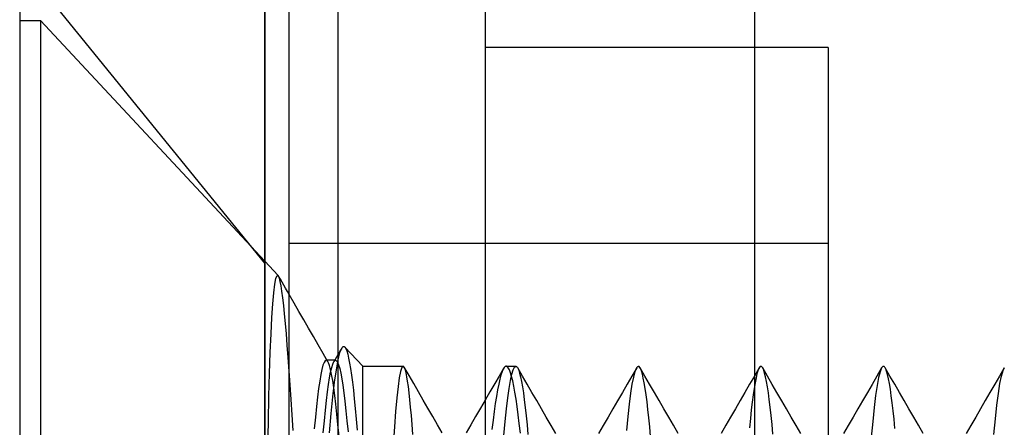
# Model space of a CAD drawing. Header units: millimetres. Extents: x 0 to 93, y 0 to 191.
# Tile 87 of 148: x 0 to 4.02, y 159.3 to 160.96. Entities that reach past the tile are written whole.
import ezdxf

# ---------------------------------------------------------------- set-up
doc = ezdxf.new("R2010")
doc.units = ezdxf.units.MM
doc.layers.add('MAIN-1', color=7, linetype='Continuous')
doc.layers.add('MAIN-2', color=7, linetype='Continuous')

msp = doc.modelspace()

# ---------------------------------------------------------------- linework, layer by layer
at = {"layer": 'MAIN-1'}
for p, q in [((0, 187.5), (0, 5)), ((1, 187.5), (1, 5)), ((1.1, 16.6), (1.1, 183.1)), ((1.9, 183.1), (1.9, 16.6)), ((1, 159.9789), (1.055, 159.9199)), ((1.0553, 159.9196), (1.055, 159.9199)), ((1.0556, 159.9193), (1.0553, 159.9196)), ((1.0558, 159.9189), (1.0556, 159.9193)), ((1.0561, 159.9186), (1.0558, 159.9189)), ((1.0563, 159.9182), (1.0561, 159.9186)), ((1.0566, 159.9177), (1.0563, 159.9182)), ((1.0637, 159.9053), (1.0565, 159.9177)), ((1.0599, 159.9094), (1.0566, 159.9177)), ((1.0633, 159.8963), (1.0599, 159.9094)), ((1.0668, 159.8784), (1.0633, 159.8963)), ((1.0708, 159.8929), (1.0637, 159.9053)), ((1.078, 159.8806), (1.0708, 159.8929)), ((1.0702, 159.856), (1.0668, 159.8784)), ((1.0738, 159.8293), (1.0702, 159.856)), ((1.0853, 159.8679), (1.078, 159.8806)), ((1.0929, 159.8548), (1.0853, 159.8679)), ((1.1, 159.8425), (1.0929, 159.8548)), ((1.0773, 159.7984), (1.0738, 159.8293)), ((1.0809, 159.7636), (1.0773, 159.7984)), ((1.0846, 159.725), (1.0809, 159.7636)), ((1.0883, 159.6825), (1.0846, 159.725)), ((1.0921, 159.6361), (1.0883, 159.6825)), ((1.096, 159.5854), (1.0921, 159.6361)), ((1.1, 159.5301), (1.096, 159.5854))]:
    msp.add_line(p, q, dxfattribs=at)
at = {"layer": 'MAIN-2'}
for p, q in [((1, 0), (1, 187.5)), ((3, 14.8), (3, 185)), ((1.9, 183.1), (1.9, 16.6)), ((1.3, 23.45), (1.3, 167.05)), ((1, 159.9708), (0, 161.2)), ((0, 160.96), (0.0852, 160.96)), ((0.0852, 160.96), (0.0852, 155.14)), ((0.0852, 160.96), (1, 159.9789)), ((0.0852, 160.96), (0.0852, 155.14)), ((3.3, 160.85), (1.9, 160.85)), ((3.3, 160.85), (3.3, 155.25)), ((3.3, 160.05), (1.1, 160.05)), ((1.0413, 159.8844), (1.0457, 159.9077)), ((1.0457, 159.9077), (1.0502, 159.9195)), ((1.0502, 159.9195), (1.055, 159.9199)), ((1.0332, 159.8046), (1.0371, 159.85)), ((1.0371, 159.85), (1.0413, 159.8844)), ((1.12, 159.8078), (1.1, 159.8425)), ((1.1398, 159.7736), (1.12, 159.8078)), ((1.0294, 159.7486), (1.0332, 159.8046)), ((1.1595, 159.7394), (1.1398, 159.7736)), ((1.026, 159.6821), (1.0294, 159.7486)), ((1.1792, 159.7053), (1.1595, 159.7394)), ((1.199, 159.6711), (1.1792, 159.7053)), ((1.0228, 159.6062), (1.026, 159.6821)), ((1.2187, 159.6369), (1.199, 159.6711)), ((1.0199, 159.5213), (1.0228, 159.6062)), ((1.2385, 159.6027), (1.2187, 159.6369)), ((1.3035, 159.6059), (1.2981, 159.5966)), ((1.2998, 159.5768), (1.307, 159.606)), ((1.3089, 159.6152), (1.3035, 159.6059)), ((1.307, 159.606), (1.314, 159.6239)), ((1.3143, 159.6244), (1.3089, 159.6152)), ((1.314, 159.6239), (1.3162, 159.6272)), ((1.3162, 159.6272), (1.3183, 159.6295)), ((1.3183, 159.6295), (1.3204, 159.6307)), ((1.3204, 159.6307), (1.3226, 159.631)), ((1.3226, 159.631), (1.3247, 159.6303)), ((1.3247, 159.6303), (1.3268, 159.6285)), ((1.3268, 159.6285), (1.4, 159.55)), ((1.3268, 159.6285), (1.3307, 159.6225)), ((1.3307, 159.6225), (1.3347, 159.6129)), ((1.3347, 159.6129), (1.3386, 159.5998)), ((1.2421, 159.5657), (1.2377, 159.554)), ((1.2582, 159.5685), (1.2385, 159.6027)), ((1.2465, 159.5726), (1.2421, 159.5657)), ((1.2509, 159.5749), (1.2465, 159.5726)), ((1.2511, 159.5749), (1.2509, 159.5749)), ((1.289, 159.5749), (1.2509, 159.5749)), ((1.2512, 159.5749), (1.2511, 159.5749)), ((1.2514, 159.5749), (1.2512, 159.5749)), ((1.2515, 159.5748), (1.2514, 159.5749)), ((1.2517, 159.5748), (1.2515, 159.5748)), ((1.2518, 159.5748), (1.2517, 159.5748)), ((1.2561, 159.5717), (1.2518, 159.5748)), ((1.2603, 159.5643), (1.2561, 159.5717)), ((1.2646, 159.5527), (1.2603, 159.5643)), ((1.2775, 159.5593), (1.2818, 159.569)), ((1.2818, 159.569), (1.283, 159.5708)), ((1.2873, 159.5781), (1.2819, 159.5689)), ((1.283, 159.5708), (1.2842, 159.5723)), ((1.2842, 159.5723), (1.2854, 159.5735)), ((1.2854, 159.5735), (1.2866, 159.5743)), ((1.2866, 159.5743), (1.2878, 159.5748)), ((1.2927, 159.5874), (1.2873, 159.5781)), ((1.2878, 159.5748), (1.289, 159.5749)), ((1.289, 159.5749), (1.2932, 159.5727)), ((1.2925, 159.5359), (1.2998, 159.5768)), ((1.2981, 159.5966), (1.2927, 159.5874)), ((1.2932, 159.5727), (1.2975, 159.5663)), ((1.2975, 159.5663), (1.3017, 159.5557)), ((1.3386, 159.5998), (1.3425, 159.5833)), ((1.3425, 159.5833), (1.3464, 159.5634)), ((1.1039, 159.4744), (1.1, 159.5301)), ((1.2332, 159.5375), (1.2287, 159.516)), ((1.2377, 159.554), (1.2332, 159.5375)), ((1.2645, 159.5028), (1.2689, 159.526)), ((1.2689, 159.5368), (1.2646, 159.5527)), ((1.2689, 159.526), (1.2732, 159.545)), ((1.2731, 159.5167), (1.2689, 159.5368)), ((1.2732, 159.545), (1.2775, 159.5593)), ((1.2853, 159.4847), (1.2925, 159.5359)), ((1.3017, 159.5557), (1.306, 159.5411)), ((1.306, 159.5411), (1.3102, 159.5223)), ((1.3464, 159.5634), (1.3503, 159.5404)), ((1.3503, 159.5404), (1.3541, 159.5144)), ((1.4, 158.9695), (1.4, 159.55)), ((1.4, 159.55), (1.5649, 159.55)), ((1.4, 156.5933), (1.4, 159.55)), ((1.5546, 159.5292), (1.5493, 159.5034)), ((1.5597, 159.5448), (1.5546, 159.5292)), ((1.5649, 159.55), (1.5597, 159.5448)), ((1.5654, 159.5499), (1.5649, 159.55)), ((1.5659, 159.5498), (1.5654, 159.5499)), ((1.5664, 159.5496), (1.5659, 159.5498)), ((1.5669, 159.5492), (1.5664, 159.5496)), ((1.5674, 159.5488), (1.5669, 159.5492)), ((1.568, 159.5483), (1.5674, 159.5488)), ((1.571, 159.5432), (1.568, 159.5483)), ((1.5888, 159.5127), (1.5696, 159.5459)), ((1.574, 159.5347), (1.571, 159.5432)), ((1.577, 159.5228), (1.574, 159.5347)), ((1.9742, 159.5406), (1.9565, 159.5101)), ((1.9685, 159.5282), (1.964, 159.5145)), ((1.9731, 159.5386), (1.9685, 159.5282)), ((1.9777, 159.5456), (1.9731, 159.5386)), ((1.9789, 159.547), (1.9777, 159.5456)), ((1.9801, 159.548), (1.9789, 159.547)), ((1.9814, 159.5489), (1.9801, 159.548)), ((1.9826, 159.5495), (1.9814, 159.5489)), ((1.9838, 159.5499), (1.9826, 159.5495)), ((1.9851, 159.55), (1.9838, 159.5499)), ((1.9896, 159.5483), (1.9851, 159.55)), ((1.9851, 159.55), (2.0249, 159.55)), ((1.9941, 159.5433), (1.9896, 159.5483)), ((1.9986, 159.535), (1.9941, 159.5433)), ((2.0031, 159.5234), (1.9986, 159.535)), ((2.0084, 159.5173), (2.0139, 159.5354)), ((2.0139, 159.5354), (2.0193, 159.5463)), ((2.0193, 159.5463), (2.0249, 159.55)), ((2.0249, 159.55), (2.0262, 159.5498)), ((2.0262, 159.5498), (2.0275, 159.5492)), ((2.0275, 159.5492), (2.0288, 159.5482)), ((2.0288, 159.5482), (2.0301, 159.5468)), ((2.0301, 159.5468), (2.0314, 159.545)), ((2.0314, 159.545), (2.0327, 159.5429)), ((2.0517, 159.5102), (2.0323, 159.5436)), ((2.0327, 159.5429), (2.0365, 159.5343)), ((2.0365, 159.5343), (2.0403, 159.5224)), ((2.518, 159.5436), (2.4985, 159.5102)), ((2.5059, 159.5063), (2.5117, 159.5282)), ((2.5117, 159.5282), (2.5174, 159.5426)), ((2.5174, 159.5426), (2.5186, 159.5448)), ((2.5186, 159.5448), (2.5199, 159.5466)), ((2.5199, 159.5466), (2.5212, 159.548)), ((2.5212, 159.548), (2.5225, 159.5491)), ((2.5225, 159.5491), (2.5238, 159.5497)), ((2.5238, 159.5497), (2.5251, 159.5499)), ((2.5259, 159.5498), (2.5251, 159.5499)), ((2.5267, 159.5495), (2.5259, 159.5498)), ((2.5276, 159.5491), (2.5267, 159.5495)), ((2.5284, 159.5485), (2.5276, 159.5491)), ((2.5292, 159.5478), (2.5284, 159.5485)), ((2.5301, 159.5468), (2.5292, 159.5478)), ((2.5337, 159.5407), (2.5301, 159.5468)), ((2.5514, 159.5104), (2.5321, 159.5438)), ((2.5374, 159.5312), (2.5337, 159.5407)), ((2.5411, 159.5183), (2.5374, 159.5312)), ((3.0178, 159.5438), (2.9984, 159.5104)), ((3.0126, 159.5318), (3.0088, 159.5189)), ((3.0164, 159.5412), (3.0126, 159.5318)), ((3.0201, 159.5472), (3.0164, 159.5412)), ((3.0209, 159.548), (3.0201, 159.5472)), ((3.0217, 159.5486), (3.0209, 159.548)), ((3.0225, 159.5491), (3.0217, 159.5486)), ((3.0233, 159.5495), (3.0225, 159.5491)), ((3.0241, 159.5497), (3.0233, 159.5495)), ((3.0249, 159.5498), (3.0241, 159.5497)), ((3.0261, 159.5496), (3.0249, 159.5498)), ((3.0274, 159.549), (3.0261, 159.5496)), ((3.0287, 159.548), (3.0274, 159.549)), ((3.03, 159.5466), (3.0287, 159.548)), ((3.0313, 159.5448), (3.03, 159.5466)), ((3.0326, 159.5427), (3.0313, 159.5448)), ((3.0516, 159.5099), (3.0322, 159.5433)), ((3.0364, 159.5341), (3.0326, 159.5427)), ((3.0402, 159.5222), (3.0364, 159.5341)), ((3.5176, 159.5432), (3.4982, 159.5098)), ((3.5114, 159.5281), (3.5052, 159.5043)), ((3.5176, 159.5432), (3.5114, 159.5281)), ((3.5188, 159.5452), (3.5176, 159.5432)), ((3.5201, 159.5469), (3.5188, 159.5452)), ((3.5214, 159.5481), (3.5201, 159.5469)), ((3.5226, 159.549), (3.5214, 159.5481)), ((3.5239, 159.5496), (3.5226, 159.549)), ((3.5251, 159.5498), (3.5239, 159.5496)), ((3.5267, 159.5495), (3.5251, 159.5498)), ((3.5282, 159.5486), (3.5267, 159.5495)), ((3.5298, 159.5472), (3.5282, 159.5486)), ((3.5313, 159.5452), (3.5298, 159.5472)), ((3.5329, 159.5427), (3.5313, 159.5452)), ((3.5517, 159.5103), (3.5323, 159.5436)), ((3.5344, 159.5396), (3.5329, 159.5427)), ((3.5381, 159.5296), (3.5344, 159.5396)), ((3.5418, 159.5162), (3.5381, 159.5296)), ((4.0179, 159.5438), (3.9985, 159.5103)), ((4.0069, 159.5104), (4.0131, 159.5325)), ((4.0131, 159.5325), (4.0191, 159.5457)), ((1.0173, 159.4276), (1.0199, 159.5213)), ((1.2243, 159.4899), (1.2199, 159.4594)), ((1.2287, 159.516), (1.2243, 159.4899)), ((1.2603, 159.4759), (1.2645, 159.5028)), ((1.2774, 159.4924), (1.2731, 159.5167)), ((1.2818, 159.464), (1.2774, 159.4924)), ((1.2781, 159.4252), (1.2853, 159.4847)), ((1.3102, 159.5223), (1.3144, 159.4995)), ((1.3144, 159.4995), (1.3186, 159.4726)), ((1.3541, 159.5144), (1.3579, 159.4853)), ((1.3579, 159.4853), (1.3617, 159.4529)), ((1.5493, 159.5034), (1.5442, 159.4673)), ((1.5801, 159.5076), (1.577, 159.5228)), ((1.5831, 159.489), (1.5801, 159.5076)), ((1.5862, 159.4671), (1.5831, 159.489)), ((1.608, 159.4795), (1.5888, 159.5127)), ((1.9565, 159.5101), (1.9387, 159.4795)), ((1.9594, 159.4975), (1.9548, 159.4773)), ((1.964, 159.5145), (1.9594, 159.4975)), ((1.9973, 159.46), (2.0028, 159.4921)), ((2.0028, 159.4921), (2.0084, 159.5173)), ((2.0076, 159.5085), (2.0031, 159.5234)), ((2.0121, 159.4904), (2.0076, 159.5085)), ((2.0166, 159.469), (2.0121, 159.4904)), ((2.0403, 159.5224), (2.0441, 159.5072)), ((2.0441, 159.5072), (2.0478, 159.4886)), ((2.0478, 159.4886), (2.0516, 159.4668)), ((2.0711, 159.4768), (2.0517, 159.5102)), ((2.4985, 159.5102), (2.4791, 159.4767)), ((2.5001, 159.4769), (2.5059, 159.5063)), ((2.5449, 159.5022), (2.5411, 159.5183)), ((2.5487, 159.4827), (2.5449, 159.5022)), ((2.5708, 159.477), (2.5514, 159.5104)), ((2.9984, 159.5104), (2.979, 159.477)), ((3.005, 159.5025), (3.0012, 159.4828)), ((3.0088, 159.5189), (3.005, 159.5025)), ((3.044, 159.507), (3.0402, 159.5222)), ((3.0479, 159.4886), (3.044, 159.507)), ((3.0517, 159.4669), (3.0479, 159.4886)), ((3.071, 159.4764), (3.0516, 159.5099)), ((3.4982, 159.5098), (3.4788, 159.4763)), ((3.5052, 159.5043), (3.4992, 159.472)), ((3.5456, 159.4995), (3.5418, 159.5162)), ((3.5493, 159.4795), (3.5456, 159.4995)), ((3.571, 159.4769), (3.5517, 159.5103)), ((3.9985, 159.5103), (3.9791, 159.4769)), ((4.0006, 159.4794), (4.0069, 159.5104)), ((1.1078, 159.415), (1.1039, 159.4744)), ((1.2199, 159.4594), (1.2155, 159.4247)), ((1.252, 159.4109), (1.2561, 159.4454)), ((1.2561, 159.4454), (1.2603, 159.4759)), ((1.2861, 159.4316), (1.2818, 159.464)), ((1.3186, 159.4726), (1.3229, 159.4418)), ((1.3617, 159.4529), (1.3656, 159.4169)), ((1.5442, 159.4673), (1.539, 159.4215)), ((1.5892, 159.442), (1.5862, 159.4671)), ((1.6274, 159.446), (1.608, 159.4795)), ((1.6468, 159.4125), (1.6274, 159.446)), ((1.9192, 159.446), (1.8998, 159.4125)), ((1.9387, 159.4795), (1.9192, 159.446)), ((1.9502, 159.454), (1.9456, 159.4275)), ((1.9548, 159.4773), (1.9502, 159.454)), ((1.9918, 159.4213), (1.9973, 159.46)), ((2.0211, 159.4443), (2.0166, 159.469)), ((2.0256, 159.4166), (2.0211, 159.4443)), ((2.0516, 159.4668), (2.0554, 159.4418)), ((2.0905, 159.4434), (2.0711, 159.4768)), ((2.1098, 159.41), (2.0905, 159.4434)), ((2.4597, 159.4432), (2.4402, 159.4097)), ((2.4791, 159.4767), (2.4597, 159.4432)), ((2.4943, 159.44), (2.5001, 159.4769)), ((2.5526, 159.46), (2.5487, 159.4827)), ((2.5564, 159.4342), (2.5526, 159.46)), ((2.5902, 159.4436), (2.5708, 159.477)), ((2.6096, 159.4101), (2.5902, 159.4436)), ((2.9596, 159.4435), (2.9402, 159.4101)), ((2.979, 159.477), (2.9596, 159.4435)), ((2.9974, 159.4599), (2.9935, 159.4337)), ((3.0012, 159.4828), (2.9974, 159.4599)), ((3.0554, 159.442), (3.0517, 159.4669)), ((3.0904, 159.443), (3.071, 159.4764)), ((3.4788, 159.4763), (3.4594, 159.4429)), ((3.4992, 159.472), (3.4932, 159.4314)), ((3.5531, 159.4563), (3.5493, 159.4795)), ((3.5569, 159.43), (3.5531, 159.4563)), ((3.5904, 159.4435), (3.571, 159.4769)), ((3.6097, 159.4101), (3.5904, 159.4435)), ((3.9597, 159.4434), (3.9403, 159.41)), ((3.9791, 159.4769), (3.9597, 159.4434)), ((3.9943, 159.4397), (4.0006, 159.4794)), ((1.0149, 159.3252), (1.0173, 159.4276)), ((1.1119, 159.3527), (1.1078, 159.415)), ((1.2155, 159.4247), (1.2111, 159.3857)), ((1.2478, 159.3716), (1.252, 159.4109)), ((1.271, 159.357), (1.2781, 159.4252)), ((1.2904, 159.3954), (1.2861, 159.4316)), ((1.3229, 159.4418), (1.3271, 159.4072)), ((1.3271, 159.4072), (1.3314, 159.369)), ((1.3656, 159.4169), (1.3695, 159.3775)), ((1.539, 159.4215), (1.534, 159.3663)), ((1.5923, 159.4139), (1.5892, 159.442)), ((1.5954, 159.3828), (1.5923, 159.4139)), ((1.6663, 159.379), (1.6468, 159.4125)), ((1.8998, 159.4125), (1.8803, 159.379)), ((1.9456, 159.4275), (1.941, 159.3981)), ((1.9863, 159.3762), (1.9918, 159.4213)), ((2.03, 159.3859), (2.0256, 159.4166)), ((2.0554, 159.4418), (2.0592, 159.4136)), ((2.0592, 159.4136), (2.063, 159.3825)), ((2.1293, 159.3764), (2.1098, 159.41)), ((2.4402, 159.4097), (2.4208, 159.3761)), ((2.4886, 159.3961), (2.4943, 159.44)), ((2.5602, 159.4055), (2.5564, 159.4342)), ((2.564, 159.3741), (2.5602, 159.4055)), ((2.6291, 159.3766), (2.6096, 159.4101)), ((2.9402, 159.4101), (2.9208, 159.3766)), ((2.9896, 159.4044), (2.9857, 159.3723)), ((2.9935, 159.4337), (2.9896, 159.4044)), ((3.0592, 159.414), (3.0554, 159.442)), ((3.0629, 159.383), (3.0592, 159.414)), ((3.1098, 159.4096), (3.0904, 159.443)), ((3.1293, 159.376), (3.1098, 159.4096)), ((3.44, 159.4095), (3.4205, 159.376)), ((3.4594, 159.4429), (3.44, 159.4095)), ((3.4932, 159.4314), (3.4872, 159.3825)), ((3.5607, 159.4007), (3.5569, 159.43)), ((3.6292, 159.3766), (3.6097, 159.4101)), ((3.9403, 159.41), (3.9208, 159.3764)), ((3.9881, 159.3918), (3.9943, 159.4397)), ((1.2111, 159.3857), (1.2068, 159.3424)), ((1.2435, 159.3274), (1.2478, 159.3716)), ((1.2947, 159.3555), (1.2904, 159.3954)), ((1.3314, 159.369), (1.3357, 159.3274)), ((1.3695, 159.3775), (1.3734, 159.335)), ((1.534, 159.3663), (1.529, 159.3027)), ((1.5984, 159.3488), (1.5954, 159.3828)), ((1.6857, 159.3455), (1.6663, 159.379)), ((1.8803, 159.379), (1.8608, 159.3455)), ((1.9364, 159.3658), (1.9318, 159.3306)), ((1.941, 159.3981), (1.9364, 159.3658)), ((1.9808, 159.3249), (1.9863, 159.3762)), ((2.0345, 159.3526), (2.03, 159.3859)), ((2.063, 159.3825), (2.0667, 159.3486)), ((2.1488, 159.3429), (2.1293, 159.3764)), ((2.4208, 159.3761), (2.4013, 159.3426)), ((2.4829, 159.3453), (2.4886, 159.3961)), ((2.5677, 159.3399), (2.564, 159.3741)), ((2.6486, 159.343), (2.6291, 159.3766)), ((2.9208, 159.3766), (2.9013, 159.343)), ((2.9857, 159.3723), (2.9819, 159.3374)), ((3.0665, 159.3492), (3.0629, 159.383)), ((3.1487, 159.3425), (3.1293, 159.376)), ((3.4205, 159.376), (3.4011, 159.3424)), ((3.4872, 159.3825), (3.4811, 159.3254)), ((3.5645, 159.3686), (3.5607, 159.4007)), ((3.5683, 159.3339), (3.5645, 159.3686)), ((3.6487, 159.3431), (3.6292, 159.3766)), ((3.9208, 159.3764), (3.9014, 159.3429)), ((3.9819, 159.3359), (3.9881, 159.3918)), ((1.0128, 159.2146), (1.0149, 159.3252)), ((1.1159, 159.288), (1.1119, 159.3527)), ((1.2068, 159.3424), (1.2024, 159.295)), ((1.2391, 159.2787), (1.2435, 159.3274)), ((1.2638, 159.279), (1.271, 159.357)), ((1.299, 159.3122), (1.2947, 159.3555)), ((1.3357, 159.3274), (1.3399, 159.2824)), ((1.3734, 159.335), (1.3772, 159.2897)), ((1.6015, 159.3122), (1.5984, 159.3488)), ((1.7051, 159.312), (1.6857, 159.3455)), ((1.8608, 159.3455), (1.8413, 159.312)), ((1.9318, 159.3306), (1.9271, 159.2927)), ((1.9753, 159.2673), (1.9808, 159.3249)), ((2.0388, 159.3165), (2.0345, 159.3526)), ((2.0667, 159.3486), (2.0705, 159.312)), ((2.1683, 159.3093), (2.1488, 159.3429)), ((2.4013, 159.3426), (2.3818, 159.3091)), ((2.4773, 159.2881), (2.4829, 159.3453)), ((2.5714, 159.3031), (2.5677, 159.3399)), ((2.6681, 159.3094), (2.6486, 159.343)), ((2.9013, 159.343), (2.8818, 159.3095)), ((2.9819, 159.3374), (2.9782, 159.2997)), ((3.0702, 159.3126), (3.0665, 159.3492)), ((3.1682, 159.3089), (3.1487, 159.3425)), ((3.4011, 159.3424), (3.3816, 159.3089)), ((3.4811, 159.3254), (3.4749, 159.2608)), ((3.572, 159.2965), (3.5683, 159.3339)), ((3.6681, 159.3095), (3.6487, 159.3431)), ((3.9014, 159.3429), (3.8819, 159.3093)), ((3.9757, 159.272), (3.9819, 159.3359)), ((1.3033, 159.2655), (1.299, 159.3122)), ((1.529, 159.3027), (1.524, 159.2304)), ((1.6046, 159.2726), (1.6015, 159.3122)), ((1.7246, 159.2784), (1.7051, 159.312)), ((1.8413, 159.312), (1.8218, 159.2785)), ((2.0432, 159.2777), (2.0388, 159.3165)), ((2.0705, 159.312), (2.0742, 159.2725)), ((2.1878, 159.2758), (2.1683, 159.3093)), ((2.3818, 159.3091), (2.3623, 159.2755)), ((2.575, 159.2634), (2.5714, 159.3031)), ((2.6876, 159.2759), (2.6681, 159.3094)), ((2.8818, 159.3095), (2.8624, 159.276)), ((3.0739, 159.2731), (3.0702, 159.3126)), ((3.1877, 159.2754), (3.1682, 159.3089)), ((3.3816, 159.3089), (3.3621, 159.2754)), ((3.6876, 159.276), (3.6681, 159.3095)), ((3.8819, 159.3093), (3.8624, 159.2758))]:
    msp.add_line(p, q, dxfattribs=at)

doc.saveas('drawing.dxf')
